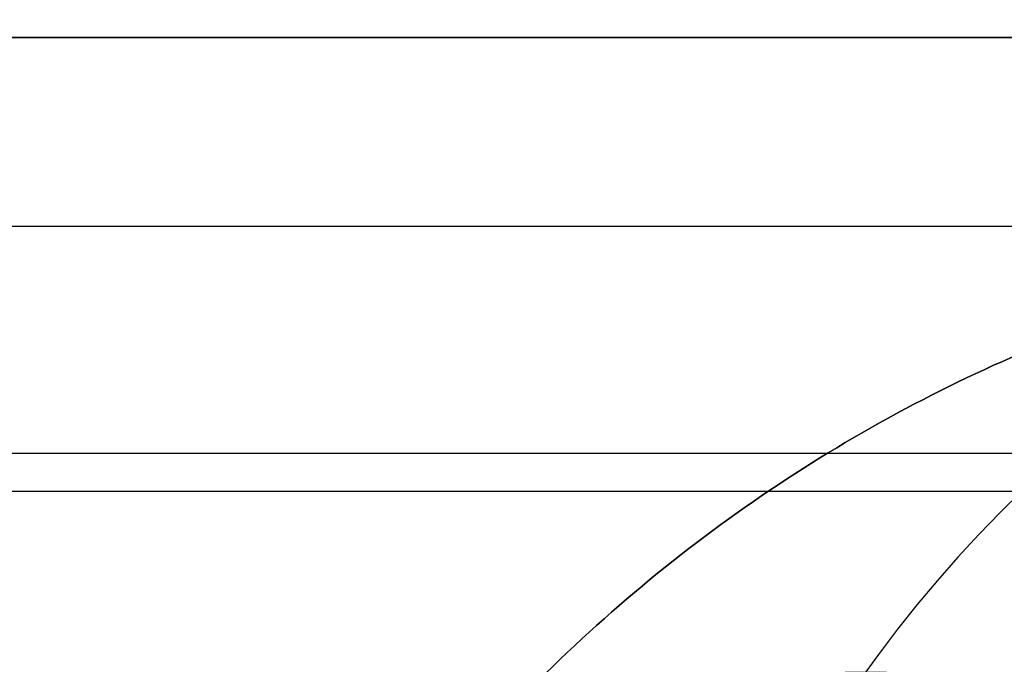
# Model space of a CAD drawing. Header units: millimetres. Extents: x -5.2 to 52, y -94.6 to -40.1.
# Tile 183 of 256: x 1.5721 to 1.6356, y -45.0618 to -45.0202. Entities that reach past the tile are written whole.
import ezdxf

# ---------------------------------------------------------------- set-up
doc = ezdxf.new("R2010")
doc.units = ezdxf.units.MM
doc.header["$MEASUREMENT"] = 0
for name, color, linetype, true_color in [('METALLO', 7, 'Continuous', 0x000000), ('PLASTICA', 7, 'Continuous', 0x000000), ('RUOTE', 7, 'Continuous', 0x000000)]:
    doc.layers.add(name, color=color, linetype=linetype, true_color=true_color)

msp = doc.modelspace()

# ---------------------------------------------------------------- linework, layer by layer
at = {"layer": 'METALLO'}
for points, weights, degree, knots in [([(1.80272121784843, -42.05837470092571, -58.11507932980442), (1.798031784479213, -42.06845893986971, -57.23117427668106), (1.535807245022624, -42.63235114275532, -57.23117427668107), (1.231337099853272, -43.28708902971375, -57.23117427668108), (1.073784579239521, -43.62589270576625, -58.01410085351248), (0.5780862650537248, -44.69185096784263, -60.47737711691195), (0.122346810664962, -45.67188100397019, -62.77039493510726)], [0.9927122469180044, 0.7107971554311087, 1, 0.7071067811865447, 0.7588245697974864, 0.9856350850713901, 0.9991443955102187], 2, [18.43396398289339, 18.43396398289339, 18.43396398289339, 19.82986823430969, 19.82986823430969, 21.2435849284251, 21.2435849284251, 27.44349835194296, 27.44349835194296, 27.44349835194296]), ([(2.08502697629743, -42.1896917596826, -58.11510959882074), (2.080335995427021, -42.19977932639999, -57.23120783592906), (1.818112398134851, -42.76366950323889, -57.23120583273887), (1.513643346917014, -43.41840503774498, -57.2312035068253), (1.356092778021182, -43.75720451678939, -58.01412593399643), (0.8604006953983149, -44.82314937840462, -60.4773886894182), (0.4046668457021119, -45.80316736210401, -62.77039484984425)], [0.9927122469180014, 0.7107971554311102, 1, 0.7071067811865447, 0.7588245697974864, 0.985635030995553, 0.9991443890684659], 2, [0.01330697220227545, 0.01330697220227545, 0.01330697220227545, 1.192473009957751, 1.192473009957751, 2.38668580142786, 2.38668580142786, 7.623954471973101, 7.623954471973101, 7.623954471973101]), ([(2.136759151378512, -42.24614057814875, -58.11557171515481), (2.135046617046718, -42.24982324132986, -57.90585833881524), (2.104933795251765, -42.3145783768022, -57.60031997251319), (1.988906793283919, -42.56408485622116, -57.31453515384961), (1.914991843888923, -42.72303284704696, -57.25981060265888), (1.882244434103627, -42.79345344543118, -57.26046359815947), (1.795098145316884, -42.98085433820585, -57.26093467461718), (1.605231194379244, -43.3891475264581, -57.42924684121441), (1.478692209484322, -43.66125915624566, -57.79358472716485), (1.431367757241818, -43.76302648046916, -58.02671596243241), (1.11261137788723, -44.44848573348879, -59.61023523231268), (0.7953368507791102, -45.13075838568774, -61.19553838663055), (0.479955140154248, -45.80896069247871, -62.78288241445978)], [0.853553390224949, 0.8535533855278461, 0.8535533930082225, 0.8535533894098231, 0.8535533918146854, 0.8535533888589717, 0.8535533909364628, 0.8535533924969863, 0.8535533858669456, 0.8535533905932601, 0.8535533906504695, 0.8535533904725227, 0.8535533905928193], 3, [0.01481230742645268, 0.01481230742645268, 0.01481230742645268, 0.01481230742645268, 0.6116930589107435, 0.8632503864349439, 1.056131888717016, 1.056131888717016, 1.056131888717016, 1.61978556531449, 2.360381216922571, 2.360381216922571, 2.360381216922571, 7.624279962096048, 7.624279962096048, 7.624279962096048, 7.624279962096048])]:
    msp.add_rational_spline(points, weights, degree=degree, knots=knots, dxfattribs=at)
msp.add_open_spline([(2.133525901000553, -42.32255460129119, -58.11651985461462), (2.132096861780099, -42.32562762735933, -57.91880315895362), (2.111402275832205, -42.37012962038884, -57.71554206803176), (2.063018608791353, -42.47417469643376, -57.5525671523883), (2.042630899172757, -42.51801678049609, -57.48389345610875), (2.01732678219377, -42.57243119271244, -57.42237287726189), (1.986472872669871, -42.63877997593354, -57.38143919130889), (1.962815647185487, -42.68965288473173, -57.35005330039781), (1.935895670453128, -42.74754207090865, -57.33077054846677), (1.908806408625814, -42.80579529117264, -57.33111448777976), (1.828969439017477, -42.97747810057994, -57.33132914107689), (1.752056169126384, -43.14287373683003, -57.39880214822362), (1.685754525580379, -43.28544994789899, -57.50202514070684), (1.598639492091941, -43.47278363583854, -57.63765186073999), (1.529844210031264, -43.62072221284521, -57.83499681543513), (1.484837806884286, -43.71750477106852, -58.05712307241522), (1.166093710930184, -44.40293766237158, -59.64059247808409), (0.8488485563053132, -45.0851472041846, -61.22575990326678), (0.5334837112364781, -45.76331329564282, -62.81303085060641)], degree=3, knots=[0.01470270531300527, 0.01470270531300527, 0.01470270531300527, 0.01470270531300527, 0.6116930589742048, 0.6116930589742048, 0.6116930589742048, 0.8632503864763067, 0.8632503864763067, 0.8632503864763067, 1.056131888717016, 1.056131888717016, 1.056131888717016, 1.619785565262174, 1.619785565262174, 1.619785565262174, 2.360381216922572, 2.360381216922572, 2.360381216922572, 7.624279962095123, 7.624279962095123, 7.624279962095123, 7.624279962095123], dxfattribs=at)
for points in [[(45.83681905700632, -45.03356544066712, -50.55000000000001), (23.58681905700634, -45.03356544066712, -50.55000000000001), (1.336819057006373, -45.03356544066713, -50.55000000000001)], [(45.83681905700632, -45.03356544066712, -52.45), (23.58681905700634, -45.03356544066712, -52.45), (1.336819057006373, -45.03356544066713, -52.45)], [(45.83681905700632, -45.03356544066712, -51.5), (23.58681905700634, -45.03356544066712, -51.5), (1.336819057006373, -45.03356544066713, -51.5)], [(45.83681905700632, -45.03356544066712, -35.55000000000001), (23.58681905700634, -45.03356544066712, -35.55000000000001), (1.336819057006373, -45.03356544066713, -35.55000000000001)], [(45.83681905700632, -45.03356544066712, -37.45), (23.58681905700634, -45.03356544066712, -37.45), (1.336819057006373, -45.03356544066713, -37.45)], [(45.83681905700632, -45.03356544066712, -36.5), (23.58681905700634, -45.03356544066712, -36.5), (1.336819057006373, -45.03356544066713, -36.5)], [(45.83681905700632, -45.03356544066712, -20.55000000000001), (23.58681905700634, -45.03356544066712, -20.55000000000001), (1.336819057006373, -45.03356544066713, -20.55000000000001)], [(45.83681905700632, -45.03356544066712, -22.45), (23.58681905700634, -45.03356544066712, -22.45), (1.336819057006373, -45.03356544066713, -22.45)], [(45.83681905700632, -45.03356544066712, -21.5), (23.58681905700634, -45.03356544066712, -21.5), (1.336819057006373, -45.03356544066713, -21.5)], [(45.83681905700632, -45.04821010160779, -50.5146446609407), (23.58681905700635, -45.04821010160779, -50.5146446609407), (1.336819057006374, -45.04821010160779, -50.5146446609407)], [(45.83681905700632, -45.04821010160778, -52.48535533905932), (23.58681905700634, -45.04821010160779, -52.48535533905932), (1.336819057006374, -45.0482101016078, -52.48535533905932)], [(45.83681905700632, -45.04821010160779, -35.51464466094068), (23.58681905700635, -45.04821010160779, -35.51464466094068), (1.336819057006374, -45.04821010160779, -35.51464466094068)], [(45.83681905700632, -45.04821010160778, -37.48535533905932), (23.58681905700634, -45.04821010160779, -37.48535533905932), (1.336819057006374, -45.0482101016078, -37.48535533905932)], [(45.83681905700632, -45.04821010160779, -20.51464466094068), (23.58681905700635, -45.04821010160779, -20.51464466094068), (1.336819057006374, -45.04821010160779, -20.51464466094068)], [(45.83681905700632, -45.04821010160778, -22.48535533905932), (23.58681905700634, -45.04821010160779, -22.48535533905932), (1.336819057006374, -45.0482101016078, -22.48535533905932)]]:
    msp.add_open_spline(points, degree=2, dxfattribs=at)
at = {"layer": 'PLASTICA', "extrusion": (0.7071067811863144, 0, 0.7071067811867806)}
for centre, start in [((-45.13356544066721, -15.8577571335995, -13.48717428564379), 8.04044223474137e-11), ((-45.13356544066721, -26.46435885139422, -24.09377600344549), 8.142219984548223e-11), ((-45.13356544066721, -37.07096056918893, -34.70037772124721), 7.3279979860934e-11)]:
    msp.add_arc(centre, 0.09999999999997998, start, 89.99999999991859, dxfattribs=at)
at = {"layer": 'PLASTICA', "extrusion": (-0.5039115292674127, 0.5039115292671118, 0.7015314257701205)}
for centre, start, end in [((30.72895875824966, 7.257265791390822, -39.30231224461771), 234.9304147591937, 305.0695852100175), ((30.72895875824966, -3.432311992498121, -49.82528363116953), 234.9304147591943, 305.069585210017), ((30.72895875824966, -14.12188977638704, -60.34825501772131), 234.9304147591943, 305.0695852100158)]:
    msp.add_arc(centre, 0.1000000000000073, start, end, dxfattribs=at)
at = {"layer": 'PLASTICA', "extrusion": (0.5039115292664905, 0.7015314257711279, -0.5039115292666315)}
for centre, end in [((-27.69218371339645, -35.9019847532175, -20.36176595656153), 70.12045182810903), ((-27.69218371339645, -48.85831383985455, -12.80309301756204), 70.12045182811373), ((-27.69218371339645, -61.81464292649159, -5.244420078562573), 70.12045182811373)]:
    msp.add_arc(centre, 0.1000000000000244, 359.9812813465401, end, dxfattribs=at)
at = {"layer": 'PLASTICA'}
for points in [[(1.336819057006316, -45.02136246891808, -22.5), (1.586819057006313, -45.02136246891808, -22.5), (1.836819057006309, -45.02136246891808, -22.5)], [(45.93681905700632, -45.02136246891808, -35.4), (23.63681905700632, -45.02136246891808, -35.4), (1.336819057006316, -45.02136246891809, -35.4)], [(46.23681905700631, -45.02136246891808, -30), (23.78681905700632, -45.02136246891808, -30), (1.336819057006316, -45.02136246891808, -30)], [(1.336819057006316, -45.02136246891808, -7.5), (1.586819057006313, -45.02136246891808, -7.5), (1.836819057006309, -45.02136246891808, -7.5)], [(45.93681905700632, -45.02136246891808, -20.4), (23.63681905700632, -45.02136246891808, -20.4), (1.336819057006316, -45.02136246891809, -20.4)], [(46.23681905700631, -45.02136246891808, -15), (23.78681905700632, -45.02136246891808, -15), (1.336819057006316, -45.02136246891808, -15)], [(1.336819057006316, -45.02136246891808, -37.5), (1.586819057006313, -45.02136246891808, -37.5), (1.836819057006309, -45.02136246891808, -37.5)], [(45.93681905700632, -45.02136246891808, -50.4), (23.63681905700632, -45.02136246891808, -50.4), (1.336819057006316, -45.02136246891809, -50.4)], [(46.23681905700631, -45.02136246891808, -45), (23.78681905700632, -45.02136246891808, -45), (1.336819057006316, -45.02136246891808, -45)], [(46.23681905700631, -45.02136246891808, -22.5), (23.8368190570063, -45.02136246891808, -22.5), (1.436819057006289, -45.02136246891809, -22.5)], [(46.23681905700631, -45.02136246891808, -22.9), (23.8368190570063, -45.02136246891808, -22.9), (1.436819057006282, -45.02136246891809, -22.9)], [(46.23681905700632, -45.02136246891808, -22.75), (23.83681905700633, -45.02136246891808, -22.75), (1.43681905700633, -45.02136246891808, -22.75)], [(46.23681905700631, -45.02136246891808, -7.499999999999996), (23.8368190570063, -45.02136246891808, -7.499999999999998), (1.436819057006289, -45.02136246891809, -7.5)], [(46.23681905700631, -45.02136246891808, -7.9), (23.8368190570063, -45.02136246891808, -7.9), (1.436819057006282, -45.02136246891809, -7.900000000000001)], [(46.23681905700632, -45.02136246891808, -7.75), (23.83681905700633, -45.02136246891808, -7.75), (1.43681905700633, -45.02136246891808, -7.75)], [(46.23681905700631, -45.02136246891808, -37.5), (23.8368190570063, -45.02136246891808, -37.5), (1.436819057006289, -45.02136246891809, -37.5)], [(46.23681905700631, -45.02136246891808, -37.9), (23.8368190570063, -45.02136246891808, -37.9), (1.436819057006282, -45.02136246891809, -37.9)], [(46.23681905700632, -45.02136246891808, -37.75), (23.83681905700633, -45.02136246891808, -37.75), (1.43681905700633, -45.02136246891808, -37.75)], [(45.86610726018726, -45.05065179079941, -35.47071067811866), (23.61610726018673, -45.05065179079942, -35.47071067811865), (1.366107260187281, -45.05065179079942, -35.47071067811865)], [(45.86610726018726, -45.05065179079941, -20.47071067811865), (23.61610726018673, -45.05065179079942, -20.47071067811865), (1.366107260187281, -45.05065179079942, -20.47071067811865)], [(45.86610726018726, -45.05065179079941, -50.47071067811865), (23.61610726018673, -45.05065179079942, -50.47071067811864), (1.366107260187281, -45.05065179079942, -50.47071067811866)]]:
    msp.add_open_spline(points, degree=2, dxfattribs=at)
for points, weights in [([(1.676255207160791, -45.03356544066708, -22.40000000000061), (1.576255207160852, -45.03356544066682, -22.39999999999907), (1.576255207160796, -45.13356544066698, -22.40000000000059)], [1, 0.7071067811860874, 1]), ([(1.576255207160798, -45.13356544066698, -20.7500000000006), (1.576255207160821, -45.033565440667, -20.74999999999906), (1.676255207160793, -45.03356544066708, -20.75000000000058)], [1, 0.7071067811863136, 1]), ([(1.676255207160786, -45.03356544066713, -21.5750000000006), (1.576255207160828, -45.03356544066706, -21.57499999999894), (1.576255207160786, -45.13356544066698, -21.5750000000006)], [1, 0.7071067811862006, 1]), ([(1.676255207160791, -45.03356544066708, -37.40000000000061), (1.576255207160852, -45.03356544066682, -37.39999999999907), (1.576255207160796, -45.13356544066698, -37.40000000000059)], [1, 0.7071067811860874, 1]), ([(1.576255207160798, -45.13356544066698, -35.7500000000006), (1.576255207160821, -45.033565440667, -35.74999999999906), (1.676255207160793, -45.03356544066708, -35.75000000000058)], [1, 0.7071067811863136, 1]), ([(1.676255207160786, -45.03356544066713, -36.5750000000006), (1.576255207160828, -45.03356544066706, -36.57499999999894), (1.576255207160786, -45.13356544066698, -36.5750000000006)], [1, 0.7071067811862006, 1]), ([(1.676255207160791, -45.03356544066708, -52.40000000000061), (1.576255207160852, -45.03356544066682, -52.39999999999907), (1.576255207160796, -45.13356544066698, -52.40000000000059)], [1, 0.7071067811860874, 1]), ([(1.576255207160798, -45.13356544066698, -50.7500000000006), (1.576255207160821, -45.033565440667, -50.74999999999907), (1.676255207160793, -45.03356544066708, -50.75000000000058)], [1, 0.7071067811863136, 1]), ([(1.676255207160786, -45.03356544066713, -51.5750000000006), (1.576255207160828, -45.03356544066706, -51.57499999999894), (1.576255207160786, -45.13356544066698, -51.5750000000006)], [1, 0.7071067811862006, 1])]:
    msp.add_rational_spline(points, weights, degree=2, dxfattribs=at)
at = {"layer": 'RUOTE'}
for points, weights, degree, knots in [([(3.313009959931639, -40.43044422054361, -63.59326276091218), (3.313110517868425, -40.43022797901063, -64.24820263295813), (3.203365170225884, -40.66622628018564, -65.61283474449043), (2.713158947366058, -41.72037425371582, -67.3833852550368), (1.966547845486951, -43.32589973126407, -68.5460660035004), (1.11499010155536, -45.15710429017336, -68.93095109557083), (0.2634015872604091, -46.98837501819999, -68.54606405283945), (-0.483163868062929, -48.59380233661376, -67.38339022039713), (-0.9734523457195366, -49.6481271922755, -65.6128240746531), (-1.135711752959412, -49.99705263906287, -63.593255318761), (-0.9734420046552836, -49.64810495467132, -61.57372059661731), (-0.4831642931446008, -48.59380325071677, -59.80309981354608), (0.2634011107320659, -46.98837604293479, -58.64048323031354), (1.11499043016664, -45.15710358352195, -58.25556277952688), (1.966547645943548, -43.32590016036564, -58.64046626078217), (2.713159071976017, -41.7203739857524, -59.80313609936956), (3.203365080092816, -40.66622647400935, -61.57369378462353), (3.313110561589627, -40.4302278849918, -62.93832143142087), (3.31300995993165, -40.43044422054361, -63.5932627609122)], [0.85355339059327, 0.8535533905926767, 0.8535533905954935, 0.8535533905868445, 0.8535533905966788, 0.853553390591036, 0.8535533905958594, 0.8535533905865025, 0.853553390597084, 0.853553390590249, 0.8535533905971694, 0.853553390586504, 0.8535533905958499, 0.8535533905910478, 0.853553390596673, 0.8535533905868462, 0.8535533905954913, 0.8535533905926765, 0.8535533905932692], 3, [0, 0, 0, 0, 1.765039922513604, 3.677472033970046, 5.589904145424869, 7.354944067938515, 9.119983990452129, 11.03241610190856, 12.94484821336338, 14.70988813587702, 16.47492805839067, 18.38736016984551, 20.29979228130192, 22.06483220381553, 23.82987212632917, 25.74230423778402, 27.65473634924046, 29.41977627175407, 29.41977627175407, 29.41977627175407, 29.41977627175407]), ([(3.886514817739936, -40.45487881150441, -63.5932627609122), (3.886514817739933, -40.45487881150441, -69.02568387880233), (1.595861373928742, -45.38073975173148, -69.02568387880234), (-0.6947920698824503, -50.30660069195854, -69.02568387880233), (-0.6947920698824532, -50.30660069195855, -63.5932627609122), (-0.6947920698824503, -50.30660069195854, -58.16084164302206), (1.595861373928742, -45.38073975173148, -58.16084164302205), (3.886514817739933, -40.45487881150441, -58.16084164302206), (3.886514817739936, -40.45487881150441, -63.5932627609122)], [1, 0.7071067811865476, 1, 0.7071067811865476, 1, 0.7071067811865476, 1, 0.7071067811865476, 1], 2, [0, 0, 0, 7.354944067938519, 7.354944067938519, 14.70988813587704, 14.70988813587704, 22.06483220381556, 22.06483220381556, 29.41977627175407, 29.41977627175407, 29.41977627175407]), ([(3.909183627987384, -40.46542039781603, -63.5932627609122), (3.909183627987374, -40.46542039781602, -69.02568387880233), (1.61853018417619, -45.39128133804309, -69.02568387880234), (-0.6721232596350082, -50.31714227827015, -69.02568387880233), (-0.6721232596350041, -50.31714227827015, -63.5932627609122), (-0.6721232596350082, -50.31714227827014, -58.16084164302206), (1.61853018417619, -45.39128133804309, -58.16084164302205), (3.909183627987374, -40.46542039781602, -58.16084164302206), (3.909183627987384, -40.46542039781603, -63.5932627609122)], [1, 0.7071067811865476, 1, 0.7071067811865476, 1, 0.7071067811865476, 1, 0.7071067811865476, 1], 2, [-34.13290855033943, -34.13290855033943, -34.13290855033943, -25.59968141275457, -25.59968141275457, -17.06645427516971, -17.06645427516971, -8.533227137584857, -8.533227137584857, 0, 0, 0]), ([(3.931852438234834, -40.47596198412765, -63.5932627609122), (3.931852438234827, -40.47596198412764, -69.02568387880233), (1.64119899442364, -45.40182292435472, -69.02568387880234), (-0.6494544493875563, -50.32768386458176, -69.02568387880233), (-0.6494544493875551, -50.32768386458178, -63.5932627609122), (-0.6494544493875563, -50.32768386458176, -58.16084164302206), (1.64119899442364, -45.40182292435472, -58.16084164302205), (3.931852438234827, -40.47596198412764, -58.16084164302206), (3.931852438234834, -40.47596198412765, -63.5932627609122)], [1, 0.7071067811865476, 1, 0.7071067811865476, 1, 0.7071067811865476, 1, 0.7071067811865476, 1], 2, [0, 0, 0, 7.354944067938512, 7.354944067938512, 14.70988813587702, 14.70988813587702, 22.06483220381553, 22.06483220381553, 29.41977627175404, 29.41977627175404, 29.41977627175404]), ([(4.320103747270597, -40.89876902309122, -63.5932627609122), (4.320204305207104, -40.89855278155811, -64.24820263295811), (4.210458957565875, -41.13455108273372, -65.6128347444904), (3.720252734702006, -42.18869905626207, -67.38338525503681), (2.973641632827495, -43.7942245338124, -68.54606600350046), (2.122083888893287, -45.62542909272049, -68.93095109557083), (1.270495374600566, -47.45669982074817, -68.54606405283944), (0.5239299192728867, -49.06212713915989, -67.38339022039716), (0.03364144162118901, -50.11645199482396, -65.61282407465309), (-0.1286179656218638, -50.46537744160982, -63.59325531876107), (0.03365178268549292, -50.11642975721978, -61.5737205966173), (0.5239294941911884, -49.06212805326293, -59.80309981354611), (1.270494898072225, -47.45670084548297, -58.64048323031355), (2.122084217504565, -45.6254283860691, -58.25556277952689), (2.973641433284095, -43.79422496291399, -58.64046626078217), (3.720252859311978, -42.18869878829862, -59.80313609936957), (4.210458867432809, -41.13455127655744, -61.57369378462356), (4.320204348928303, -40.89855268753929, -62.93832143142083), (4.3201037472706, -40.89876902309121, -63.59326276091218)], [0.8535533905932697, 0.853553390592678, 0.8535533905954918, 0.853553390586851, 0.853553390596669, 0.8535533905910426, 0.8535533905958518, 0.8535533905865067, 0.8535533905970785, 0.8535533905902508, 0.8535533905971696, 0.8535533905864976, 0.8535533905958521, 0.8535533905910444, 0.8535533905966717, 0.8535533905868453, 0.8535533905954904, 0.8535533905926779, 0.85355339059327], 3, [0, 0, 0, 0, 1.765039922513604, 3.677472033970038, 5.589904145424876, 7.35494406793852, 9.119983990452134, 11.03241610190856, 12.94484821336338, 14.70988813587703, 16.47492805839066, 18.3873601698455, 20.29979228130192, 22.06483220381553, 23.82987212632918, 25.74230423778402, 27.65473634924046, 29.41977627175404, 29.41977627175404, 29.41977627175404, 29.41977627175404]), ([(2.784787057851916, -41.04538363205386, -63.5932627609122), (2.784787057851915, -41.04538363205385, -59.16084164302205), (0.9157970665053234, -45.06449216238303, -59.16084164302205), (-0.9531929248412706, -49.0836006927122, -59.16084164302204), (-0.9531929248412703, -49.08360069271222, -63.5932627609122), (-0.953192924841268, -49.0836006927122, -68.02568387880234), (0.9157970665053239, -45.06449216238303, -68.02568387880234), (2.784787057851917, -41.04538363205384, -68.02568387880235), (2.784787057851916, -41.04538363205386, -63.5932627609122)], [1, 0.7071067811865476, 1, 0.7071067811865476, 1, 0.7071067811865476, 1, 0.7071067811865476, 1], 2, [-27.53486830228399, -27.53486830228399, -27.53486830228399, -20.65115122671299, -20.65115122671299, -13.76743415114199, -13.76743415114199, -6.883717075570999, -6.883717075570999, 0, 0, 0]), ([(2.791891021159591, -41.06483783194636, -63.5932627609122), (2.791976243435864, -41.06465456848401, -64.14832050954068), (2.698967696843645, -41.26466176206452, -65.30483832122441), (2.283520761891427, -42.15804606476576, -66.80536962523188), (1.650772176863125, -43.51871960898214, -67.7907348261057), (0.9290819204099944, -45.07065486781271, -68.11692271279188), (0.2073655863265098, -46.62264620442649, -67.79073317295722), (-0.4253443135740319, -47.9832365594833, -66.80537383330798), (-0.8408609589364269, -48.87677076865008, -65.30482927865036), (-0.9783748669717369, -49.17248306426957, -63.59325645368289), (-0.8408521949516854, -48.87675192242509, -61.88171247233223), (-0.4253446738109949, -47.98323733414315, -60.38112161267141), (0.2073651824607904, -46.62264707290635, -59.39581079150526), (0.9290821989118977, -45.07065426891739, -59.06959293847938), (1.650772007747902, -43.51871997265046, -59.39579640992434), (2.283520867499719, -42.15804583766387, -60.38115236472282), (2.698967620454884, -41.26466192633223, -61.88168974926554), (2.791976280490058, -41.06465448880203, -63.03820377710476), (2.791891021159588, -41.06483783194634, -63.5932627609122)], [0.8535533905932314, 0.8535533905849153, 0.8535533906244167, 0.8535533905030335, 0.8535533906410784, 0.8535533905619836, 0.8535533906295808, 0.853553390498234, 0.853553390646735, 0.8535533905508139, 0.8535533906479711, 0.85355339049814, 0.8535533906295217, 0.853553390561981, 0.853553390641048, 0.8535533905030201, 0.8535533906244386, 0.8535533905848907, 0.8535533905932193], 3, [0, 0, 0, 0, 1.651954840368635, 3.441858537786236, 5.231762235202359, 6.883717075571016, 8.535671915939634, 10.32557561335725, 12.11547931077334, 13.767434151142, 15.41938899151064, 17.20929268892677, 18.99919638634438, 20.651151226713, 22.30310606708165, 24.09300976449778, 25.88291346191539, 27.53486830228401, 27.53486830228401, 27.53486830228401, 27.53486830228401]), ([(2.830124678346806, -41.06646680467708, -63.5932627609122), (2.8301246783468, -41.06646680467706, -68.02568387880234), (0.961134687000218, -45.08557533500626, -68.02568387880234), (-0.9078553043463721, -49.10468386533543, -68.02568387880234), (-0.90785530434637, -49.10468386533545, -63.5932627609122), (-0.9078553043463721, -49.10468386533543, -59.16084164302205), (0.961134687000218, -45.08557533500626, -59.16084164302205), (2.8301246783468, -41.06646680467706, -59.16084164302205), (2.830124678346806, -41.06646680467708, -63.5932627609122)], [1, 0.7071067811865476, 1, 0.7071067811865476, 1, 0.7071067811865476, 1, 0.7071067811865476, 1], 2, [0, 0, 0, 6.883717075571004, 6.883717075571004, 13.76743415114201, 13.76743415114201, 20.65115122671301, 20.65115122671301, 27.53486830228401, 27.53486830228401, 27.53486830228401]), ([(2.677742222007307, -41.31030539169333, -63.59326276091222), (2.677822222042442, -41.31013335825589, -63.07221761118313), (2.590513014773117, -41.49788459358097, -61.98656842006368), (2.200523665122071, -42.3365244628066, -60.57798605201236), (1.606548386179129, -43.61381921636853, -59.65300165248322), (0.9290815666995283, -45.07065562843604, -59.34680177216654), (0.2515902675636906, -46.527544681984, -59.65300320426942), (-0.3423486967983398, -47.80476134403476, -60.57798210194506), (-0.7324034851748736, -48.64354193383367, -61.98657690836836), (-0.8614908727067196, -48.9211336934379, -63.59326868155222), (-0.7323952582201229, -48.64352424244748, -65.19993337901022), (-0.3423490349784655, -47.80476207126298, -66.60857165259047), (0.2515898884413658, -46.52754549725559, -67.53350500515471), (0.9290818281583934, -45.07065506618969, -67.83973301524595), (1.606548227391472, -43.61381955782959, -67.53351850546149), (2.200523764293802, -42.33652424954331, -66.60854278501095), (2.590512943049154, -41.49788474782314, -65.19995470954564), (2.677822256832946, -41.31013328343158, -64.11430906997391), (2.677742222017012, -41.31030539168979, -63.59326276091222)], [0.853553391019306, 0.8535533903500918, 0.8535533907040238, 0.8535533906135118, 0.8535533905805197, 0.8535533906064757, 0.8535533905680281, 0.8535533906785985, 0.8535533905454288, 0.8535533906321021, 0.8535533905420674, 0.8535533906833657, 0.8535533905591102, 0.8535533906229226, 0.853553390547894, 0.8535533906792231, 0.8535533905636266, 0.8535533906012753, 0.8535533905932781], 3, [0, 0, 0, 0, 1.576564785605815, 3.284782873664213, 4.993000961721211, 6.569565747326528, 8.146130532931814, 9.85434862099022, 11.56256670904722, 13.13913149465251, 14.7156962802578, 16.4239143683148, 18.13213245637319, 19.70869724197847, 21.2852620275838, 22.99348011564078, 24.70169820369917, 26.27826298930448, 26.27826298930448, 26.27826298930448, 26.27826298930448]), ([(2.70362564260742, -41.33849252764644, -63.5932627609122), (2.703625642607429, -41.33849252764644, -59.46084164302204), (0.961134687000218, -45.08557533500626, -59.46084164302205), (-0.7813562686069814, -48.83265814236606, -59.46084164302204), (-0.7813562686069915, -48.83265814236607, -63.5932627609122), (-0.7813562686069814, -48.83265814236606, -67.72568387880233), (0.961134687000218, -45.08557533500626, -67.72568387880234), (2.703625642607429, -41.33849252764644, -67.72568387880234), (2.70362564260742, -41.33849252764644, -63.5932627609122)], [1, 0.7071067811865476, 1, 0.7071067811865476, 1, 0.7071067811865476, 1, 0.7071067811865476, 1], 2, [0, 0, 0, 6.569565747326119, 6.569565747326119, 13.13913149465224, 13.13913149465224, 19.70869724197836, 19.70869724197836, 26.27826298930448, 26.27826298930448, 26.27826298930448]), ([(3.510188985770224, -41.38271439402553, -63.5932627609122), (3.510188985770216, -41.38271439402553, -68.02568387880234), (1.641198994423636, -45.40182292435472, -68.02568387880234), (-0.2277909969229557, -49.42093145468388, -68.02568387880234), (-0.2277909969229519, -49.4209314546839, -63.5932627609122), (-0.2277909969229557, -49.42093145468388, -59.16084164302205), (1.641198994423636, -45.40182292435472, -59.16084164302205), (3.510188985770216, -41.38271439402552, -59.16084164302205), (3.510188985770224, -41.38271439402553, -63.5932627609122)], [1, 0.7071067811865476, 1, 0.7071067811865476, 1, 0.7071067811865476, 1, 0.7071067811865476, 1], 2, [-34.13290855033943, -34.13290855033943, -34.13290855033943, -25.59968141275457, -25.59968141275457, -17.06645427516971, -17.06645427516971, -8.533227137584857, -8.533227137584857, 0, 0, 0]), ([(3.111664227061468, -41.52824108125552, -63.5932627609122), (3.111664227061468, -41.52824108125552, -59.46084164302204), (1.369173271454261, -45.27532388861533, -59.46084164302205), (-0.3733176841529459, -49.02240669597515, -59.46084164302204), (-0.3733176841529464, -49.02240669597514, -63.5932627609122), (-0.3733176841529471, -49.02240669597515, -67.72568387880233), (1.36917327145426, -45.27532388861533, -67.72568387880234), (3.111664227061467, -41.52824108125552, -67.72568387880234), (3.111664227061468, -41.52824108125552, -63.5932627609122)], [1, 0.7071067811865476, 1, 0.7071067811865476, 1, 0.7071067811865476, 1, 0.7071067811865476, 1], 2, [-27.84972324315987, -27.84972324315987, -27.84972324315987, -20.8872924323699, -20.8872924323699, -13.92486162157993, -13.92486162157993, -6.962430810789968, -6.962430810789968, 0, 0, 0]), ([(3.383689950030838, -41.6547401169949, -63.5932627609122), (3.383689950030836, -41.65474011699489, -59.46084164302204), (1.641198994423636, -45.40182292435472, -59.46084164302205), (-0.101291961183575, -49.14890573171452, -59.46084164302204), (-0.1012919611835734, -49.14890573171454, -63.5932627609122), (-0.101291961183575, -49.14890573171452, -67.72568387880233), (1.641198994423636, -45.40182292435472, -67.72568387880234), (3.383689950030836, -41.65474011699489, -67.72568387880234), (3.383689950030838, -41.6547401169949, -63.5932627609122)], [1, 0.7071067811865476, 1, 0.7071067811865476, 1, 0.7071067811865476, 1, 0.7071067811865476, 1], 2, [0, 0, 0, 6.962430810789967, 6.962430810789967, 13.92486162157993, 13.92486162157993, 20.8872924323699, 20.8872924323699, 27.84972324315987, 27.84972324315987, 27.84972324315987]), ([(4.19025329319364, -41.698961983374, -63.5932627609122), (4.190253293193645, -41.698961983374, -59.16084164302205), (2.321263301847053, -45.71807051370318, -59.16084164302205), (0.4522733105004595, -49.73717904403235, -59.16084164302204), (0.452273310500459, -49.73717904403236, -63.5932627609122), (0.4522733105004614, -49.73717904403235, -68.02568387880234), (2.321263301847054, -45.71807051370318, -68.02568387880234), (4.190252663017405, -41.69896333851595, -68.02568387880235), (4.19025329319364, -41.69896198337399, -63.5932627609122)], [1, 0.7071067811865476, 1, 0.7071067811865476, 1, 0.7071067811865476, 1, 0.7071068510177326, 0.9999998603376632], 2, [-27.53486830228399, -27.53486830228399, -27.53486830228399, -20.65115081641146, -20.65115081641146, -13.76743333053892, -13.76743333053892, -6.883715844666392, -6.883715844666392, 0, 0, 0]), ([(4.190253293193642, -41.69896198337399, -63.5932627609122), (4.190253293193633, -41.69896198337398, -68.02568387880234), (2.321263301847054, -45.71807051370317, -68.02568387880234), (0.4522733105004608, -49.73717904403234, -68.02568387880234), (0.4522733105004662, -49.73717904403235, -63.5932627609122), (0.4522733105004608, -49.73717904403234, -59.16084164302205), (2.321263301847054, -45.71807051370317, -59.16084164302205), (4.190253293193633, -41.69896198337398, -59.16084164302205), (4.190253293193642, -41.69896198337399, -63.5932627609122)], [1, 0.7071067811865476, 1, 0.7071067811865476, 1, 0.7071067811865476, 1, 0.7071067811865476, 1], 2, [0, 0, 0, 6.883717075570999, 6.883717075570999, 13.76743415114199, 13.76743415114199, 20.65115122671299, 20.65115122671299, 27.53486830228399, 27.53486830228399, 27.53486830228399]), ([(4.216136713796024, -41.7271491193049, -63.5932627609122), (4.216221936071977, -41.72696585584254, -64.1483205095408), (4.123213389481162, -41.92697304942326, -65.30483832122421), (3.707766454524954, -42.82035735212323, -66.805369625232), (3.075017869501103, -44.18103089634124, -67.79073482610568), (2.353327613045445, -45.73296615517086, -68.1169227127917), (1.631611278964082, -47.28495749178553, -67.79073317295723), (0.9989013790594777, -48.64554784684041, -66.80537383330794), (0.5833847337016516, -49.53908205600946, -65.30482927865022), (0.4458708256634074, -49.83479435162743, -63.59325645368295), (0.5833934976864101, -49.53906320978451, -61.88171247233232), (0.9989010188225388, -48.64554862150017, -60.38112161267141), (1.631610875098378, -47.28495836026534, -59.39581079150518), (2.353327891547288, -45.73296555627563, -59.06959293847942), (3.075017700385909, -44.18103126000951, -59.39579640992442), (3.707766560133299, -42.8203571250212, -60.3811523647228), (4.123213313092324, -41.92697321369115, -61.88168974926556), (4.216221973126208, -41.72696577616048, -63.03820377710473), (4.216136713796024, -41.7271491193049, -63.5932627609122)], [0.8535533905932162, 0.8535533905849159, 0.8535533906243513, 0.853553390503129, 0.8535533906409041, 0.8535533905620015, 0.8535533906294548, 0.8535533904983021, 0.8535533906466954, 0.8535533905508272, 0.853553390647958, 0.8535533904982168, 0.8535533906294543, 0.8535533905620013, 0.8535533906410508, 0.8535533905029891, 0.8535533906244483, 0.8535533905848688, 0.8535533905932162], 3, [0, 0, 0, 0, 1.651954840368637, 3.44185853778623, 5.231762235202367, 6.883717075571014, 8.535671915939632, 10.32557561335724, 12.11547931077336, 13.767434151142, 15.41938899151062, 17.20929268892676, 18.99919638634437, 20.651151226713, 22.30310606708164, 24.09300976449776, 25.88291346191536, 27.53486830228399, 27.53486830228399, 27.53486830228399, 27.53486830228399]), ([(3.642001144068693, -41.7748615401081, -63.5932627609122), (3.642001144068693, -41.7748615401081, -59.46084164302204), (1.899510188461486, -45.52194434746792, -59.46084164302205), (0.1570192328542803, -49.26902715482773, -59.46084164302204), (0.1570192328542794, -49.26902715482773, -63.5932627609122), (0.1570192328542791, -49.26902715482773, -67.72568387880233), (1.899510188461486, -45.52194434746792, -67.72568387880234), (3.642001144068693, -41.7748615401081, -67.72568387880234), (3.642001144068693, -41.7748615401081, -63.5932627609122)], [1, 0.7071067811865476, 1, 0.7071067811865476, 1, 0.7071067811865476, 1, 0.7071067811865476, 1], 2, [-27.84972324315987, -27.84972324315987, -27.84972324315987, -20.8872924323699, -20.8872924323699, -13.92486162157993, -13.92486162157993, -6.962430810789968, -6.962430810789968, 0, 0, 0]), ([(4.063754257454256, -41.97098770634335, -63.5932627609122), (4.063754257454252, -41.97098770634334, -59.46084164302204), (2.321263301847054, -45.71807051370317, -59.46084164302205), (0.5787723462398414, -49.46515332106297, -59.46084164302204), (0.5787723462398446, -49.46515332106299, -63.5932627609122), (0.5787723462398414, -49.46515332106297, -67.72568387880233), (2.321263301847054, -45.71807051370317, -67.72568387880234), (4.063754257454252, -41.97098770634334, -67.72568387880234), (4.063754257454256, -41.97098770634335, -63.5932627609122)], [1, 0.7071067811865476, 1, 0.7071067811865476, 1, 0.7071067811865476, 1, 0.7071067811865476, 1], 2, [0, 0, 0, 6.569565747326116, 6.569565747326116, 13.13913149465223, 13.13913149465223, 19.70869724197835, 19.70869724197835, 26.27826298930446, 26.27826298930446, 26.27826298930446]), ([(4.101987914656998, -41.97261667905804, -63.59326276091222), (4.1020679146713, -41.97244464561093, -63.0722176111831), (4.014758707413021, -42.16019588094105, -61.98656842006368), (3.624769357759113, -42.99883575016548, -60.57798605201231), (3.030794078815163, -44.27613050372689, -59.65300165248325), (2.353327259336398, -45.73296691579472, -59.34680177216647), (1.675835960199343, -47.18985596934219, -59.65300320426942), (1.081896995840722, -48.4670726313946, -60.57798210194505), (0.6918422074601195, -49.30585322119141, -61.98657690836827), (0.5627548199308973, -49.58344498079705, -63.59326868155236), (0.6918504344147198, -49.30583552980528, -65.19993337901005), (1.081896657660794, -48.46707335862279, -66.60857165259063), (1.675835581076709, -47.18985678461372, -67.5335050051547), (2.353327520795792, -45.73296635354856, -67.83973301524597), (3.030793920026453, -44.27613084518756, -67.53351850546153), (3.624769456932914, -42.99883553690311, -66.60854278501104), (4.014758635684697, -42.16019603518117, -65.19995470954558), (4.102067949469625, -41.97244457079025, -64.11430906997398), (4.101987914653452, -41.97261667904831, -63.59326276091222)], [0.8535533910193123, 0.8535533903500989, 0.8535533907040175, 0.8535533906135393, 0.8535533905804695, 0.8535533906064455, 0.8535533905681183, 0.8535533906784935, 0.8535533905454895, 0.8535533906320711, 0.8535533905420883, 0.8535533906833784, 0.8535533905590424, 0.8535533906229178, 0.8535533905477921, 0.8535533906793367, 0.8535533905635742, 0.8535533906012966, 0.8535533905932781], 3, [0, 0, 0, 0, 1.576564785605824, 3.284782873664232, 4.993000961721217, 6.569565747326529, 8.146130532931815, 9.854348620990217, 11.56256670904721, 13.1391314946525, 14.71569628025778, 16.4239143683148, 18.13213245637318, 19.70869724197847, 21.28526202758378, 22.99348011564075, 24.70169820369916, 26.27826298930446, 26.27826298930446, 26.27826298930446, 26.27826298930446]), ([(1.243606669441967, -46.96828023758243, -63.59326276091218), (1.243606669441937, -46.96828023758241, -65.18130185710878), (1.913224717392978, -45.52832196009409, -65.18130185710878), (2.582842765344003, -44.08836368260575, -65.18130185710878), (2.582842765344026, -44.08836368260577, -63.59326276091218), (2.582842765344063, -44.08836368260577, -62.00522366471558), (1.913224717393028, -45.52832196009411, -62.00522366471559), (1.243606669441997, -46.96828023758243, -62.00522366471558), (1.243606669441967, -46.96828023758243, -63.59326276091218)], [1, 0.7071067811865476, 1, 0.7071067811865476, 1, 0.7071067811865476, 1, 0.7071067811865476, 1], 2, [0, 0, 0, 3.102109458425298, 3.102109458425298, 6.204218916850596, 6.204218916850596, 9.306328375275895, 9.306328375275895, 12.40843783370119, 12.40843783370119, 12.40843783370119])]:
    msp.add_rational_spline(points, weights, degree=degree, knots=knots, dxfattribs=at)
for points, knots in [([(2.890202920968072, -40.81869552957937, -63.5932627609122), (2.890293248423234, -40.81850128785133, -64.18157096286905), (2.791713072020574, -41.030489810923, -65.40736938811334), (2.35137899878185, -41.97739184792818, -66.99778925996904), (1.68072593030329, -43.4195758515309, -68.04218226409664), (0.9158031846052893, -45.06447900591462, -68.38791027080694), (0.1508527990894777, -46.70944159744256, -68.04218051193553), (-0.5197592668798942, -48.15153742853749, -66.99779372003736), (-0.9601672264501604, -49.09859835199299, -65.40735980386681), (-1.105918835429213, -49.41202514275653, -63.59325607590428), (-0.9601579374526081, -49.09857837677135, -61.77918291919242), (-0.5197596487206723, -48.15153824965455, -60.18869992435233), (0.1508523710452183, -46.70944251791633, -59.1443645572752), (0.9158034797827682, -45.06447837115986, -58.79860478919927), (1.680725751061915, -43.41957623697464, -59.14434931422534), (2.351379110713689, -41.97739160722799, -60.1887325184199), (2.79171299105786, -41.03048998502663, -61.77915883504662), (2.890293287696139, -40.81850120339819, -63.00495324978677), (2.890202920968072, -40.81869552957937, -63.5932627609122)], [0, 0, 0, 0, 1.765039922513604, 3.677472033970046, 5.589904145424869, 7.354944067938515, 9.119983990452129, 11.03241610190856, 12.94484821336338, 14.70988813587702, 16.47492805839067, 18.38736016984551, 20.29979228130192, 22.06483220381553, 23.82987212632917, 25.74230423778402, 27.65473634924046, 29.41977627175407, 29.41977627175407, 29.41977627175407, 29.41977627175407]), ([(2.763703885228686, -41.09072125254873, -63.5932627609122), (2.7637884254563, -41.09053945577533, -64.14387839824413), (2.671524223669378, -41.28894599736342, -65.29114063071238), (2.259402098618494, -42.17518057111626, -66.77966322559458), (1.631717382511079, -43.52496468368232, -67.75714257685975), (0.9158027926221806, -45.06447984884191, -68.08071999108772), (0.1998623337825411, -46.60405064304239, -67.75714093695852), (-0.4277840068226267, -47.95375223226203, -66.77966739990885), (-0.8399752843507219, -48.84013551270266, -65.291131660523), (-0.976388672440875, -49.13348123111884, -63.5932565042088), (-0.8399665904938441, -48.84011681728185, -61.89540996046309), (-0.4277843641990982, -47.9537530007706, -60.40682828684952), (0.1998619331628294, -46.60405150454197, -59.42940287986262), (0.9158030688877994, -45.06447925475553, -59.10579573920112), (1.631717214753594, -43.5249650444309, -59.42938861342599), (2.25940220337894, -42.1751803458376, -60.40685879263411), (2.67152414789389, -41.28894616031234, -61.89538741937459), (2.763788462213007, -41.09053937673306, -63.04264589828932), (2.763703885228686, -41.09072125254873, -63.5932627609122)], [0, 0, 0, 0, 1.651954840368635, 3.441858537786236, 5.231762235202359, 6.883717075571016, 8.535671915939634, 10.32557561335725, 12.11547931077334, 13.767434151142, 15.41938899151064, 17.20929268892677, 18.99919638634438, 20.651151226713, 22.30310606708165, 24.09300976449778, 25.88291346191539, 27.53486830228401, 27.53486830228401, 27.53486830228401, 27.53486830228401]), ([(2.679371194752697, -41.2720717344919, -63.59326276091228), (2.679451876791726, -41.27189823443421, -63.06777549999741), (2.591398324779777, -41.46125012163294, -61.97287072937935), (2.198084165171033, -42.30703971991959, -60.55227965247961), (1.599045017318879, -43.595223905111, -59.61940940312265), (0.9158025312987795, -45.06448041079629, -59.31059905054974), (0.2325353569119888, -46.53379000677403, -59.6194109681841), (-0.3664671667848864, -47.82189543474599, -60.55227566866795), (-0.759847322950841, -48.66782695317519, -61.97287929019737), (-0.8900352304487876, -48.94778529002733, -63.59326873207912), (-0.7598390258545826, -48.66780911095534, -65.21363086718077), (-0.3664675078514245, -47.82189616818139, -66.63427832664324), (0.2325349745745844, -46.533790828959, -67.56709709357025), (0.9158027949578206, -45.06447984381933, -67.87593581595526), (1.599044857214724, -43.59522424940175, -67.56711070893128), (2.19808426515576, -42.30703950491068, -66.6342492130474), (2.591398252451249, -41.46125027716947, -65.21365237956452), (2.679451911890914, -41.27189815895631, -64.11875119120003), (2.679371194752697, -41.2720717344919, -63.59326276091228)], [0, 0, 0, 0, 1.576564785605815, 3.284782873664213, 4.993000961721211, 6.569565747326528, 8.146130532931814, 9.85434862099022, 11.56256670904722, 13.13913149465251, 14.7156962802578, 16.4239143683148, 18.13213245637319, 19.70869724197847, 21.2852620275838, 22.99348011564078, 24.70169820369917, 26.27826298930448, 26.27826298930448, 26.27826298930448, 26.27826298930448]), ([(4.295669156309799, -41.47227388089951, -63.5932627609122), (4.295759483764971, -41.47207963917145, -64.18157096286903), (4.1971793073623, -41.68406816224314, -65.4073693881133), (3.756845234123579, -42.63097019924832, -66.99778925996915), (3.086192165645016, -44.07315420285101, -68.04218226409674), (2.321269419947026, -45.71805735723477, -68.38791027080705), (1.556319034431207, -47.36301994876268, -68.04218051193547), (0.8857069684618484, -48.80511577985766, -66.9977937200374), (0.4452990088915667, -49.75217670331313, -65.40735980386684), (0.299547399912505, -50.06560349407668, -63.59325607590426), (0.4453082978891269, -49.75215672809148, -61.77918291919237), (0.8857065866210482, -48.80511660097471, -60.18869992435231), (1.556318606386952, -47.36302086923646, -59.14436455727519), (2.321269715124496, -45.71805672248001, -58.79860478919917), (3.086191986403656, -44.07315458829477, -59.14434931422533), (3.756845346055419, -42.63096995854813, -60.1887325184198), (4.19717922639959, -41.68406833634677, -61.77915883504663), (4.295759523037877, -41.47207955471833, -63.00495324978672), (4.295669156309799, -41.47227388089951, -63.5932627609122)], [0, 0, 0, 0, 1.765039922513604, 3.677472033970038, 5.589904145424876, 7.35494406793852, 9.119983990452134, 11.03241610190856, 12.94484821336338, 14.70988813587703, 16.47492805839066, 18.3873601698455, 20.29979228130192, 22.06483220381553, 23.82987212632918, 25.74230423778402, 27.65473634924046, 29.41977627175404, 29.41977627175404, 29.41977627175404, 29.41977627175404]), ([(4.214507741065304, -41.7653827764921, -63.5932627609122), (4.214592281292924, -41.7652009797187, -64.14387839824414), (4.122328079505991, -41.96360752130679, -65.29114063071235), (3.710205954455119, -42.84984209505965, -66.77966322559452), (3.082521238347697, -44.19962620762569, -67.75714257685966), (2.366606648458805, -45.73914137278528, -68.08071999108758), (1.650666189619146, -47.27871216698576, -67.75714093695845), (1.023019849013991, -48.6284137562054, -66.77966739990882), (0.6108285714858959, -49.514797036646, -65.29113166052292), (0.4744151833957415, -49.80814275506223, -63.59325650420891), (0.6108372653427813, -49.51477834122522, -61.89540996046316), (1.02301949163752, -48.62841452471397, -60.40682828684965), (1.650665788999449, -47.27871302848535, -59.42940287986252), (2.366606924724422, -45.73914077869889, -59.10579573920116), (3.082521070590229, -44.19962656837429, -59.42938861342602), (3.710206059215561, -42.84984186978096, -60.40685879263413), (4.122328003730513, -41.96360768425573, -61.89538741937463), (4.214592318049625, -41.76520090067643, -63.04264589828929), (4.214507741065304, -41.7653827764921, -63.5932627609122)], [0, 0, 0, 0, 1.651954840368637, 3.44185853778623, 5.231762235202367, 6.883717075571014, 8.535671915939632, 10.32557561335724, 12.11547931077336, 13.767434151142, 15.41938899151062, 17.20929268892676, 18.99919638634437, 20.651151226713, 22.30310606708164, 24.09300976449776, 25.88291346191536, 27.53486830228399, 27.53486830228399, 27.53486830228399, 27.53486830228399]), ([(4.130175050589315, -41.94673325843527, -63.59326276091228), (4.130255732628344, -41.94655975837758, -63.0677754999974), (4.0422021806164, -42.1359116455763, -61.97287072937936), (3.648888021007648, -42.98170124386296, -60.55227965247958), (3.049848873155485, -44.26988542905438, -59.61940940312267), (2.366606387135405, -45.73914193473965, -59.3105990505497), (1.683339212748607, -47.2084515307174, -59.61941096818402), (1.084336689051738, -48.49655695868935, -60.55227566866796), (0.6909565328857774, -49.34248847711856, -61.97287929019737), (0.5607686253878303, -49.62244681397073, -63.59326873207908), (0.6909648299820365, -49.34247063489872, -65.21363086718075), (1.0843363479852, -48.49655769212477, -66.63427832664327), (1.683338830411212, -47.20845235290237, -67.56709709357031), (2.366606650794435, -45.73914136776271, -67.87593581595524), (3.049848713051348, -44.26988577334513, -67.56711070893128), (3.648888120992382, -42.98170102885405, -66.63424921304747), (4.042202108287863, -42.13591180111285, -65.21365237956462), (4.130255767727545, -41.94655968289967, -64.11875119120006), (4.130175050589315, -41.94673325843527, -63.59326276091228)], [0, 0, 0, 0, 1.576564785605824, 3.284782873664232, 4.993000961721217, 6.569565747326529, 8.146130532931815, 9.854348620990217, 11.56256670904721, 13.1391314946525, 14.71569628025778, 16.4239143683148, 18.13213245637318, 19.70869724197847, 21.28526202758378, 22.99348011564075, 24.70169820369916, 26.27826298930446, 26.27826298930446, 26.27826298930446, 26.27826298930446])]:
    msp.add_open_spline(points, degree=3, knots=knots, dxfattribs=at)

doc.saveas('drawing.dxf')
